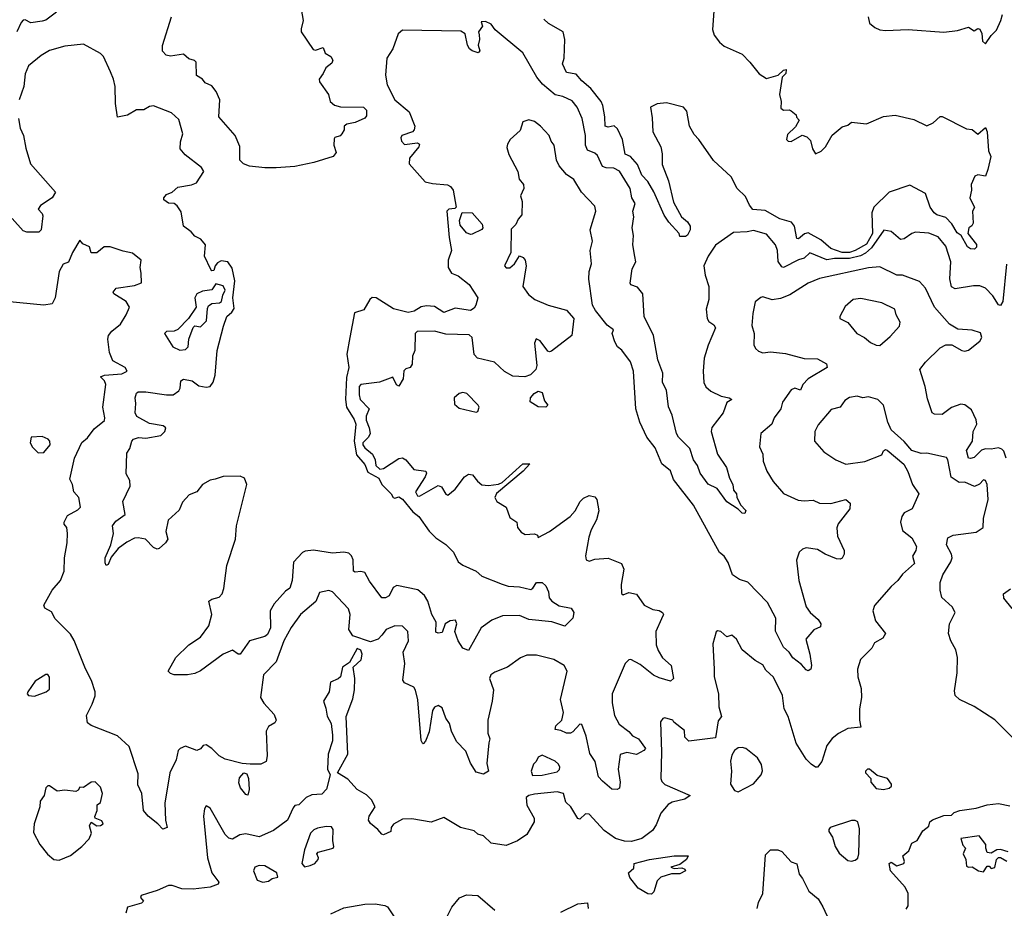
# Model space of a CAD drawing. Extents: x 1995161 to 2088924, y 769148 to 906007.
# Tile 45 of 256: x 2035246 to 2040465, y 773537 to 778250. Entities that reach past the tile are written whole.
import ezdxf

# ---------------------------------------------------------------- set-up
doc = ezdxf.new("R2010")
doc.units = 0

msp = doc.modelspace()

# ---------------------------------------------------------------- linework, layer by layer
at = {"layer": '0CON20XD'}
for points in [[(2035440.9, 778289.2), (2035385, 778247.3), (2035365, 778241.1), (2035305, 778233.7), (2035275, 778248.5), (2035265, 778246.7), (2035253.5, 778235), (2035231.1, 778185)], [(2036738, 778305), (2036748, 778245), (2036738.7, 778201.3), (2036738, 778185), (2036801.2, 778091.2), (2036815, 778087.8), (2036855, 778101.4), (2036865, 778072.2), (2036895, 778053.9), (2036906.8, 778035), (2036900, 778020), (2036868.2, 777995), (2036855.4, 777964.6), (2036832.9, 777935), (2036835, 777920), (2036882.2, 777852.2), (2036892.5, 777815), (2036915, 777795.8), (2036946.7, 777786.7), (2037068, 777785), (2037085, 777769.4), (2037085, 777739.4), (2037075, 777728.2), (2037025, 777704.7), (2036980, 777695), (2036965.8, 777685), (2036965.8, 777665), (2036954.2, 777645), (2036945, 777634.2), (2036916.7, 777625), (2036913, 777617), (2036911.4, 777585), (2036923.1, 777545), (2036907.8, 777525), (2036805, 777491.9), (2036705, 777470.8), (2036606.3, 777463.7), (2036545, 777463.3), (2036465, 777472.5), (2036432.5, 777485), (2036413.1, 777505), (2036412.3, 777577.7)], [(2038926.2, 778295), (2038917.5, 778197.5), (2038926.8, 778166.8), (2038955, 778130), (2038980, 778110), (2039075, 778066), (2039116.7, 778025), (2039165, 777962.5), (2039205, 777937.5), (2039266.7, 777955), (2039295, 777982.9), (2039308, 777985), (2039306.5, 777965), (2039287.1, 777945), (2039273, 777853), (2039282.5, 777815), (2039280.7, 777780.7), (2039295, 777770), (2039325, 777772.5), (2039335, 777766.7), (2039362.5, 777745), (2039363, 777733), (2039377.5, 777717.5), (2039358.8, 777681.2), (2039315, 777640), (2039310, 777615), (2039320, 777605), (2039335, 777603.3), (2039393.3, 777636.7), (2039418.8, 777628.8), (2039438.3, 777608.3), (2039447.5, 777565), (2039465, 777537.5), (2039495, 777552.9), (2039518, 777575), (2039552.2, 777637.8), (2039605, 777682), (2039635, 777690.8), (2039655, 777706.7), (2039735, 777697.5), (2039825, 777735.6), (2039887.2, 777742.8), (2039985, 777720), (2040055, 777686.8), (2040088.1, 777701.9), (2040124.3, 777735.7), (2040135, 777735.8), (2040265, 777670), (2040295, 777667.5), (2040325, 777642.5), (2040365, 777677.1), (2040373.5, 777655), (2040380.9, 777555), (2040393.7, 777525), (2040377.5, 777455), (2040365, 777419.4), (2040325, 777426.7), (2040309.6, 777420.4), (2040289.4, 777375), (2040290.5, 777345), (2040281.4, 777305), (2040307.1, 777252.9), (2040296.2, 777233.8), (2040299.3, 777170.7), (2040293, 777157), (2040277.5, 777145), (2040271.2, 777115), (2040318.2, 777058.2), (2040317.2, 777042.8), (2040306.5, 777033.5), (2040285, 777034.4), (2040270, 777045), (2040236.2, 777105), (2040215, 777120), (2040187.4, 777167.4), (2040155, 777200.9), (2040106.7, 777215), (2040093.1, 777225), (2040071.5, 777255), (2040047.9, 777327.9), (2039965, 777372), (2039855, 777334.2), (2039774.2, 777255.8), (2039762.3, 777225), (2039765.6, 777115), (2039735, 777060), (2039675.1, 777024.9), (2039645, 777014.3), (2039605, 777015.4), (2039545, 777036.7), (2039491.7, 777081.7), (2039425, 777118.6), (2039406.6, 777113.4), (2039375, 777087.9), (2039365, 777088.6), (2039353.2, 777155), (2039336.2, 777175), (2039275, 777192.8), (2039197.8, 777237.8), (2039132.9, 777242.9), (2039115, 777265.2), (2039092.6, 777312.6), (2039049.8, 777355), (2039016.8, 777416.8), (2038923.8, 777503.8), (2038845.2, 777615), (2038820.3, 777640.3), (2038795.9, 777685), (2038781.8, 777765), (2038765, 777786.2), (2038675, 777809.3), (2038625, 777803.9), (2038588.9, 777785), (2038598.6, 777728.6), (2038601.2, 777655), (2038644.3, 777575), (2038652.4, 777537.6), (2038652, 777482), (2038685.8, 777395), (2038711.7, 777281.7), (2038753.6, 777203.6), (2038785, 777177.1), (2038799.4, 777155), (2038799.2, 777135), (2038785, 777106.7), (2038775, 777100), (2038745, 777100), (2038742.5, 777115), (2038687.5, 777175), (2038662.4, 777212.4), (2038607.3, 777337.3), (2038575, 777392), (2038544.4, 777425), (2038521.4, 777481.4), (2038484.1, 777524.1), (2038455, 777537.1), (2038441.6, 777615), (2038415, 777670.8), (2038396.9, 777686.9), (2038365, 777679.6), (2038349.4, 777685), (2038348.1, 777735), (2038337.3, 777795), (2038328, 777815), (2038273.9, 777885), (2038225.2, 777925), (2038195, 777960.7), (2038145, 777970.5), (2038124.1, 778015.9), (2038132.4, 778045), (2038135.8, 778144.2), (2038126.9, 778185), (2038049.3, 778229.3), (2038025, 778252.4)], [(2039744.2, 778265), (2039750.9, 778230.9), (2039778.2, 778208.2), (2039805, 778195.8), (2039835, 778192), (2039955, 778197.2), (2040145, 778183.6), (2040216.8, 778193.2), (2040275, 778209.2), (2040305, 778190.8), (2040325, 778203.3), (2040335, 778200), (2040345, 778176.7), (2040348.8, 778135), (2040365, 778122.5), (2040395, 778166.7), (2040423.3, 778195), (2040447.1, 778245), (2040455, 778276.7)], [(2036412.3, 777577.7), (2036387.5, 777635), (2036301.4, 777735), (2036306.5, 777825), (2036288.1, 777868.1), (2036265, 777898.2), (2036230, 777915), (2036215, 777934.2), (2036183.6, 777953.6), (2036180.8, 778025), (2036173.2, 778033.2), (2036142.4, 778042.4), (2036115, 778067.5), (2036045, 778055.8), (2036022.4, 778062.4), (2036002.4, 778082.4), (2036003.6, 778113.6), (2036050.5, 778265)], [(2040477, 776953), (2040456.8, 776755), (2040445.5, 776734.5), (2040435, 776737.1), (2040404.6, 776785), (2040365, 776825.3), (2040335, 776838), (2040302.5, 776837.5), (2040205, 776822.4), (2040185, 776832.5), (2040176, 776875), (2040181, 776965), (2040155, 777048.1), (2040115, 777097.3), (2040065, 777117.3), (2039995, 777122.5), (2039974.7, 777115.3), (2039935, 777086.7), (2039915, 777083.3), (2039865, 777126.9), (2039825.7, 777134.3), (2039760.2, 777039.8), (2039728.8, 777011.2), (2039702.4, 776997.6), (2039645, 776982.3), (2039565, 776982.3), (2039525, 776975.4), (2039435, 777013.8), (2039405, 776985.3), (2039373.6, 776976.4), (2039295, 776935.3), (2039285, 776939.6), (2039266.7, 776966.7), (2039262.4, 777025), (2039252.1, 777055), (2039205, 777111.9), (2039135, 777132.2), (2039102, 777125), (2039029.7, 777120.3), (2038935, 777053.1), (2038894.5, 776995), (2038872.3, 776945), (2038879.6, 776895), (2038898.4, 776835), (2038899.6, 776765), (2038885.4, 776715), (2038889.5, 776665), (2038898.5, 776648.5), (2038925, 776631.1), (2038934.5, 776615), (2038895, 776524), (2038874.4, 776455), (2038868, 776385), (2038872.9, 776325), (2038883.2, 776303.2), (2038910.3, 776280.3), (2038965, 776253.5), (2039007.5, 776245), (2039020, 776235), (2038995, 776220), (2038975, 776164.3), (2038915, 776086.2), (2038910.5, 776065), (2038945.6, 775945), (2038991.9, 775875), (2039008.3, 775818.3), (2039025.8, 775785), (2039029.2, 775755), (2039045.6, 775735), (2039047.3, 775717.3), (2039066.6, 775676.6), (2039095, 775646.2), (2039090, 775630), (2039075, 775632.5), (2039053.6, 775653.6), (2038995, 775692.5), (2038943.9, 775763.9), (2038895, 775786.9), (2038853.8, 775845), (2038838.1, 775885), (2038818.4, 775915), (2038797.7, 775975), (2038738.9, 776035), (2038726.9, 776055), (2038705, 776152), (2038684.3, 776195.7), (2038674.5, 776285), (2038652.5, 776325), (2038655.4, 776375), (2038628.4, 776445), (2038605.3, 776575.3), (2038555.4, 776675), (2038548.6, 776795), (2038521.1, 776831.1), (2038485, 776843.1), (2038481.5, 776851.5), (2038492.1, 776927.9), (2038511.2, 776965), (2038506.2, 776993.8), (2038496.7, 777055), (2038500.4, 777105), (2038492.1, 777145), (2038501.5, 777205), (2038495.6, 777235), (2038508.5, 777275), (2038490.9, 777305), (2038482, 777355), (2038425, 777445.5), (2038395, 777461.8), (2038354.2, 777464.2), (2038335, 777471.5), (2038309.2, 777529.2), (2038295, 777541.1), (2038255, 777557.1), (2038244.6, 777585), (2038244.6, 777635.4), (2038227.6, 777725), (2038201.8, 777785), (2038175, 777820), (2038125, 777842.2), (2038085, 777850.5), (2038018, 777908), (2037987.3, 777945), (2037913.7, 778073.7), (2037765.6, 778195.6), (2037745, 778226.2), (2037715, 778240), (2037691.7, 778238.3), (2037700, 778215), (2037678.8, 778185), (2037681.2, 778168.8)], [(2037681.2, 778168.8), (2037684, 778145), (2037676, 778115), (2037686, 778084), (2037675.5, 778074.5), (2037645, 778084.1), (2037631.2, 778095), (2037620.4, 778115), (2037606.9, 778175), (2037585, 778189.5), (2037275, 778193.3), (2037252.2, 778175), (2037223.2, 778095), (2037191.4, 778045), (2037185.3, 777955), (2037193.4, 777905), (2037235, 777824.2), (2037311.1, 777761.1), (2037340, 777685), (2037337.5, 777665), (2037328, 777655), (2037272.5, 777635), (2037266.4, 777623.6), (2037269.1, 777605), (2037285, 777588.2), (2037355, 777596.7), (2037365, 777590), (2037362.5, 777575), (2037311.9, 777515), (2037311, 777485), (2037395, 777390), (2037435, 777380.3), (2037513.1, 777373.1), (2037529.4, 777365), (2037544.3, 777345), (2037560, 777255), (2037552.5, 777247.5), (2037520, 777245), (2037510, 777235), (2037522.3, 777095), (2037534.5, 777025), (2037517.8, 776975), (2037517.8, 776935), (2037534.7, 776904.7), (2037571.1, 776891.1), (2037628.4, 776845), (2037674, 776775), (2037664.8, 776735), (2037655, 776718.9), (2037635, 776706.7), (2037555, 776720.4), (2037495, 776697.1), (2037445, 776728.6), (2037402.7, 776732.7), (2037375, 776726.4), (2037336.3, 776703.7), (2037305, 776697.2), (2037226.8, 776716.8), (2037135, 776773.8), (2037115, 776776), (2037102.5, 776765), (2037069.6, 776710.4), (2037021.2, 776695), (2036995.4, 776564.6), (2036980.9, 776475), (2036991.5, 776405), (2036978.8, 776351.2), (2036972.3, 776235), (2036978.8, 776195), (2037019.5, 776129.5), (2037028.4, 776105), (2037019.7, 776015), (2037031.7, 775941.7), (2037075, 775890), (2037090.7, 775850.7), (2037149, 775819), (2037165, 775784), (2037214.3, 775735), (2037225.9, 775715.9), (2037235, 775712), (2037255, 775720), (2037275, 775706.9), (2037329.4, 775639.4), (2037361.9, 775615), (2037417.4, 775537.4), (2037452.3, 775502.3), (2037505, 775466.7), (2037545.7, 775425), (2037570.8, 775375), (2037595, 775356.9), (2037665, 775324.2), (2037695, 775298.1), (2037804.3, 775255.7), (2037835, 775245.5), (2037895, 775241.5), (2037955, 775228.1), (2037965.7, 775235), (2037985, 775265.6), (2038015, 775264.3), (2038035, 775246.7), (2038049.2, 775215), (2038053.1, 775183.1), (2038067.1, 775165), (2038105, 775141.9), (2038169.3, 775129.3), (2038182.5, 775105), (2038177.5, 775075), (2038135, 775032.5), (2038066.1, 775056.1), (2037945, 775067.8), (2037895, 775089.7), (2037805, 775088.2), (2037749.2, 775065), (2037691.4, 775025), (2037625, 774903.3), (2037595, 774917.1), (2037570.5, 774955), (2037552.5, 775005), (2037563.5, 775045), (2037555.4, 775065.4), (2037527.8, 775062.2), (2037500.8, 775045), (2037485, 775000), (2037465, 774996), (2037451.4, 775001.4), (2037453.5, 775055), (2037430.9, 775095), (2037410.3, 775165), (2037392.7, 775195), (2037356, 775226), (2037245, 775249.1), (2037225, 775238.6), (2037205, 775194.5), (2037185, 775183.3), (2037165, 775184.3), (2037101.1, 775271.1), (2037075, 775318.2), (2037055, 775323.4), (2037025, 775320), (2037015.4, 775325.4), (2037013.8, 775385), (2037005, 775405.8), (2036990.5, 775420.5), (2036965, 775426.5), (2036905, 775421.1), (2036803.7, 775436.3), (2036759.5, 775430.5), (2036745, 775423.8), (2036698.2, 775371.8), (2036690.8, 775275), (2036678.2, 775235), (2036655, 775218.5), (2036595, 775152.3), (2036573.1, 775115), (2036575.8, 775025), (2036560.3, 774989.7), (2036545, 774978.1), (2036464.3, 774955), (2036415, 774885.6), (2036405, 774885.6), (2036375, 774905.8), (2036325, 774885.2), (2036205, 774795.7), (2036175, 774782.1), (2036135, 774775.2), (2036065, 774774.5), (2036045, 774782.5), (2036033.5, 774795), (2036073.6, 774866.4), (2036143.3, 774935), (2036205.3, 774974.7), (2036248.9, 775035), (2036264.5, 775095), (2036248.9, 775165), (2036265, 775176), (2036303.5, 775186.5), (2036319.2, 775205), (2036327.6, 775232.4), (2036344.5, 775355), (2036390.9, 775495), (2036395.4, 775565), (2036450, 775785), (2036437.8, 775817.8), (2036415, 775829.5), (2036325, 775827.8), (2036283, 775813), (2036255, 775806.7), (2036215, 775784.4), (2036185.6, 775745), (2036145, 775730.5), (2036109.2, 775690.8), (2036090.9, 775649.2), (2036033.3, 775595), (2036020.9, 775535), (2036031.8, 775495), (2036019.6, 775475), (2035985, 775444.4), (2035975, 775441.1), (2035955, 775451.2), (2035913.3, 775495), (2035875, 775502.2), (2035855, 775499.1), (2035815, 775479.6), (2035768.5, 775445), (2035731, 775399), (2035715, 775359.4), (2035705, 775355.7), (2035698.5, 775368.5), (2035699.4, 775395), (2035728.8, 775465), (2035743.1, 775525), (2035738.1, 775565), (2035755, 775590), (2035805.7, 775625), (2035793.3, 775695), (2035831.4, 775775), (2035830, 775805), (2035810.8, 775840.8), (2035815, 775950), (2035830, 775975), (2035840.8, 776015), (2035850, 776025), (2035876.7, 776033.3), (2035915, 776030.8), (2035994.4, 776045), (2036015.4, 776065), (2036020.6, 776085), (2036006.4, 776096.3), (2035935, 776107.3), (2035866.5, 776145), (2035857.8, 776165), (2035862.2, 776215), (2035857.5, 776245), (2035865, 776268.1), (2035875, 776275.3), (2035914.4, 776275.6), (2036025, 776259.8), (2036059.1, 776260.9), (2036089.4, 776280.6), (2036096.5, 776295), (2036099.8, 776335), (2036115, 776342.6), (2036160, 776335), (2036195, 776308), (2036235, 776300), (2036256.2, 776303.8), (2036272, 776328), (2036281.6, 776365), (2036292.9, 776495), (2036326.7, 776625), (2036344.6, 776675), (2036371.4, 776698.6), (2036382.2, 776717.8), (2036376.1, 776775), (2036386.4, 776865), (2036372, 776932), (2036350, 776965), (2036315, 776970.5), (2036295, 776960.8), (2036282.2, 776945), (2036275, 776919.5), (2036265, 776917.5), (2036258.8, 776925), (2036225.5, 776995), (2036230.9, 777055), (2036205.7, 777085.7), (2036175, 777101.3), (2036155.2, 777125.1), (2036115.3, 777155), (2036101.3, 777231.3), (2036081.7, 777261.7), (2036065, 777274), (2036035, 777277.1), (2036010.8, 777295), (2036010.8, 777305), (2036025, 777322.5), (2036055, 777335.7), (2036085, 777361.9), (2036156.8, 777373.2), (2036182.5, 777385), (2036222.5, 777445), (2036210, 777465), (2036123.8, 777533.8), (2036096.9, 777565), (2036098.3, 777601.7), (2036111.5, 777645), (2036090.5, 777720.5), (2036050, 777755), (2035955, 777793.3), (2035935, 777789.1), (2035905, 777771.5), (2035865, 777771.8), (2035817, 777743), (2035765, 777732.5), (2035754.3, 777805), (2035751.9, 777895), (2035744.2, 777935), (2035727.5, 777972.5), (2035691.2, 778055), (2035675, 778070), (2035585, 778119.2), (2035485, 778109.4), (2035405, 778087.1), (2035359.4, 778060.6), (2035293.8, 778005), (2035275, 777962.5), (2035268.5, 777895), (2035243.5, 777825)], [(2035240, 777725), (2035248.8, 777675), (2035266.1, 777635), (2035278.5, 777568.5), (2035304.4, 777485), (2035435.8, 777335), (2035418.9, 777305), (2035356.9, 777265), (2035344.2, 777245), (2035365, 777222.5), (2035368.9, 777208.9), (2035359.5, 777135), (2035347.2, 777122.8), (2035283.4, 777123.4), (2035265, 777130), (2035206, 777195)], [(2040475.2, 775925), (2040461.9, 775961.9), (2040452.7, 775972.7), (2040435, 775978.6), (2040395, 775971.8), (2040365, 775974.1), (2040343.7, 775966.3), (2040305, 775928.4), (2040285, 775921.7), (2040275, 775924.5), (2040263.8, 775965), (2040295.9, 776015), (2040299.2, 776065), (2040319.2, 776105), (2040316.7, 776126.7), (2040290.9, 776180.9), (2040256.4, 776206.4), (2040235, 776210.9), (2040185, 776193.1), (2040135, 776155.6), (2040095, 776156.9), (2040083.5, 776165), (2040058.1, 776238.1), (2040045.6, 776305), (2040018, 776395), (2040046.6, 776433.4), (2040125, 776510), (2040155, 776525.8), (2040187.5, 776525), (2040240, 776495), (2040255, 776491.8), (2040275, 776497.3), (2040335.8, 776545), (2040345.8, 776565), (2040338.7, 776588.7), (2040295, 776603.8), (2040218.8, 776608.8), (2040175, 776634.2), (2040094.4, 776725), (2040046.9, 776825), (2040015, 776861.4), (2039926, 776894), (2039895, 776895.5), (2039805, 776939.1), (2039745, 776933.6), (2039485, 776876.4), (2039425, 776852.7), (2039328.7, 776791.3), (2039278.3, 776771.7), (2039235, 776764.4), (2039185, 776779.2), (2039175, 776776), (2039145, 776753.3), (2039132.3, 776692.3), (2039127.3, 776627.3), (2039139.4, 776585), (2039138, 776525), (2039145.7, 776505.7), (2039162.4, 776492.4), (2039185, 776482.9), (2039225, 776488.6), (2039305, 776478.5), (2039405, 776452.7), (2039475, 776450.5), (2039522, 776425), (2039525.7, 776404.3), (2039425, 776345.4), (2039398, 776315), (2039385, 776284.2), (2039355, 776295.4), (2039335, 776287.1), (2039288.9, 776221.1), (2039280, 776185), (2039245, 776138.1), (2039232.7, 776105), (2039173.8, 776055), (2039166.9, 775985), (2039184.4, 775945), (2039187.5, 775907.5), (2039205.5, 775855.5), (2039240.2, 775800.2), (2039295, 775736), (2039371.7, 775701.7), (2039405, 775697.5), (2039451.5, 775701.5), (2039485, 775685.7), (2039545, 775684.4), (2039625, 775705.3), (2039648.6, 775685), (2039646.9, 775655), (2039584.2, 775575.8), (2039577.1, 775555), (2039581.2, 775511.2), (2039615.5, 775435), (2039615.5, 775414.5), (2039605.7, 775394.3), (2039595, 775388.8), (2039575, 775391.1), (2039514.8, 775414.8), (2039475, 775439.1), (2039415, 775448.5), (2039395, 775441.9), (2039377.1, 775425), (2039363.1, 775383.1), (2039375.5, 775275), (2039415.5, 775135), (2039435.3, 775105.3), (2039478.1, 775068.1), (2039493.1, 775045), (2039490, 775030), (2039455, 775014.2), (2039413.3, 774965), (2039433.5, 774885), (2039442.9, 774825), (2039440, 774805), (2039425, 774796), (2039415, 774801.2), (2039390.2, 774830.2), (2039345, 774865.8), (2039324.3, 774895), (2039295, 774921.4), (2039252.5, 775007.5), (2039254.6, 775075), (2039209.2, 775159.2), (2039105, 775265.7), (2039060.9, 775280.9), (2039025, 775306.2), (2039001.2, 775371.2), (2038980, 775405), (2038955, 775424.2), (2038816.9, 775675), (2038711.2, 775811.2), (2038696.2, 775856.2), (2038650.6, 775895), (2038615, 775979.2), (2038570, 776035), (2038532.5, 776115), (2038511.5, 776185), (2038500, 776385), (2038484.2, 776435), (2038437.1, 776497.1), (2038415.5, 776515.5), (2038400.8, 776540.8), (2038386.7, 776585), (2038394.2, 776605), (2038359.8, 776629.8), (2038297.6, 776707.6), (2038282.9, 776735), (2038263.4, 776873.4), (2038265.5, 776915), (2038276.9, 776955), (2038270.4, 777025), (2038282.9, 777075), (2038270.8, 777135), (2038300.8, 777235), (2038295, 777261.2), (2038223.5, 777335), (2038182.7, 777402.7), (2038145, 777429.4), (2038105.6, 777475), (2038092.2, 777505), (2038079.2, 777585), (2038064, 777605), (2038052.9, 777635), (2038006.7, 777685), (2037975, 777709.4), (2037945, 777718.9), (2037912.5, 777707.5), (2037898.8, 777661.2), (2037845.8, 777615), (2037830.9, 777589.1), (2037828.8, 777571.2), (2037839.1, 777535), (2037886.6, 777445), (2037893.4, 777403.4), (2037915.7, 777375), (2037918, 777355), (2037901.2, 777315), (2037908.8, 777285), (2037907.5, 777215), (2037888, 777192), (2037875.8, 777164.2), (2037851.7, 777138.3), (2037849.2, 777015), (2037816.7, 776945), (2037825, 776934.2), (2037845, 776934.4), (2037869.4, 776955), (2037895, 776996.7), (2037915, 776988.8), (2037925, 776973.8), (2037930, 776945), (2037912.2, 776835), (2037942.6, 776792.6), (2037976.3, 776766.3), (2038046.7, 776735), (2038145, 776710), (2038183.3, 776665), (2038172.5, 776575), (2038065, 776492), (2038055, 776487.5), (2038045, 776492.5), (2038005, 776547.1), (2037983.6, 776556.4), (2037974.3, 776535), (2037987.8, 776415), (2037981.9, 776395), (2037964, 776376), (2037953.6, 776366.4), (2037923.6, 776356.4), (2037859.5, 776359.5), (2037815, 776384.6), (2037763.3, 776433.3), (2037672, 776455), (2037655, 776474.2), (2037644.4, 776565), (2037627.8, 776577.8), (2037505, 776581.2), (2037445, 776598.4), (2037353.8, 776596.2), (2037343.1, 776585), (2037339.8, 776495), (2037328.7, 776465), (2037326.7, 776423.3), (2037315.1, 776404.9), (2037292.8, 776397.2), (2037283, 776387), (2037278.6, 776345), (2037255, 776306.7), (2037242.9, 776312.9), (2037224.7, 776354.7), (2037152.7, 776327.3), (2037055, 776315.2), (2037046.4, 776305), (2037045, 776260), (2037051.2, 776235), (2037099.4, 776185), (2037083.5, 776146.5), (2037082.6, 776125), (2037099.4, 776085), (2037104.6, 776055), (2037094.9, 776035.1), (2037065, 776006), (2037064.8, 775994.8), (2037075, 775979.5), (2037115.8, 775945.8), (2037130.5, 775915), (2037134, 775885), (2037155, 775865.2), (2037175, 775869.3), (2037255, 775921.8), (2037275, 775925.9), (2037292.8, 775915), (2037335, 775863.9), (2037399.4, 775855), (2037403.1, 775845), (2037395.6, 775825), (2037344.5, 775745), (2037353.9, 775725), (2037365, 775722.2), (2037465, 775780), (2037482.3, 775772.3), (2037505, 775734), (2037515, 775728.1), (2037555, 775760.3), (2037603.9, 775826.1), (2037625, 775838.5), (2037646.4, 775836.4), (2037671.9, 775801.9), (2037695, 775783.2), (2037731.5, 775778.5), (2037784.1, 775785.9), (2037804, 775795), (2037913.3, 775895), (2037950, 775895), (2037915, 775854.5), (2037772.7, 775737.3), (2037765.2, 775715), (2037775.2, 775695), (2037825.1, 775665.1), (2037845, 775609.6), (2037880.5, 775585), (2037885, 775556.9), (2037905, 775531.9), (2037925, 775520), (2037975, 775522.5), (2037990, 775515), (2037995, 775503.3), (2038055, 775534.5), (2038164.5, 775615), (2038189.7, 775645), (2038217.5, 775695), (2038235, 775711.9), (2038265, 775725.5), (2038295, 775718.7), (2038305.3, 775704.7), (2038315.9, 775644.1), (2038303.4, 775596.6), (2038275.5, 775545), (2038262.9, 775505), (2038244.4, 775405.6), (2038248.8, 775385), (2038265, 775377.5), (2038295, 775389.2), (2038365, 775394.4), (2038435.3, 775365.3), (2038448.5, 775335), (2038434.6, 775254.6), (2038436.4, 775206.4), (2038445, 775200), (2038475, 775212.5), (2038515, 775202.5), (2038555.8, 775145), (2038601.7, 775121.7), (2038635, 775115.5), (2038652.9, 775105), (2038657.8, 775095), (2038647.7, 775072.3), (2038617.3, 775005), (2038620.4, 774935), (2038629.5, 774905), (2038652.5, 774865), (2038700, 774825), (2038710.8, 774755), (2038695, 774742.2), (2038635, 774758.5), (2038605, 774773.9), (2038535, 774829.4), (2038485, 774856.3), (2038474.5, 774855.5), (2038454.6, 774835.4), (2038385.9, 774675), (2038386.2, 774626.2), (2038398.9, 774558.9), (2038422.8, 774512.8), (2038475, 774474.7), (2038495, 774452.2), (2038525.8, 774435.8), (2038562.9, 774385), (2038555, 774373.6), (2038515, 774352.7), (2038465, 774362.9), (2038428.2, 774351.8), (2038417.5, 774275), (2038429.1, 774205), (2038425, 774173.3), (2038413.9, 774166.1), (2038385, 774169.1), (2038335, 774211.4), (2038314.3, 774235), (2038295.9, 774315.9), (2038267.8, 774357.8), (2038249.1, 774449.1), (2038225, 774512.5), (2038215, 774514), (2038177.7, 774472.3), (2038165, 774465.7), (2038145, 774465.7), (2038115, 774480.7), (2038084.7, 774485), (2038088.6, 774505), (2038119.2, 774535), (2038128.5, 774575), (2038111.9, 774645), (2038147.5, 774795), (2038132, 774825), (2038077.1, 774857.1), (2037985, 774880), (2037935, 774878.6), (2037901.2, 774865), (2037832, 774815), (2037765, 774789.5), (2037743.3, 774775), (2037736.8, 774755), (2037758.2, 774695), (2037750.8, 774635), (2037727.1, 774535), (2037727.8, 774465), (2037738.1, 774435), (2037732.9, 774415)], [(2037635, 777110), (2037615, 777119.2), (2037580.8, 777160.8), (2037577.7, 777185), (2037592, 777228), (2037645, 777226.2), (2037697.3, 777165), (2037700.8, 777145), (2037695, 777136.7), (2037645, 777112.9), (2037635, 777110)], [(2037732.9, 774415), (2037722.2, 774305), (2037731.2, 774265), (2037705, 774247.5), (2037665, 774258.8), (2037635, 774306.7), (2037610.6, 774370.6), (2037560.7, 774420.7), (2037535.6, 774475.6), (2037525, 774516.2), (2037504.3, 774545), (2037485, 774600), (2037465, 774612), (2037445, 774604.2), (2037435, 774586), (2037417.4, 774472.6), (2037396.4, 774423.7), (2037385, 774408.8), (2037381.9, 774411.9), (2037375, 774427.5), (2037357.1, 774642.9), (2037345, 774693.3), (2037335, 774710), (2037285, 774732.5), (2037277, 774747), (2037287.8, 774835), (2037277.9, 774895), (2037307.8, 774955), (2037303.1, 775005), (2037275, 775032.9), (2037235, 775034.4), (2037189.2, 775015), (2037165.3, 774984.7), (2037146, 774965), (2037105, 774950.3), (2037011.4, 774981.4), (2036991.2, 775015), (2036998.5, 775095), (2036988.6, 775125), (2036905, 775215.8), (2036885, 775222.5), (2036835, 775211.2), (2036815.6, 775164.4), (2036735.3, 775094.7), (2036684.7, 775025.3), (2036645.4, 774955), (2036606.3, 774843.7), (2036538.9, 774775), (2036522.2, 774655), (2036540.6, 774625), (2036594.5, 774565), (2036605.9, 774534.1), (2036598.8, 774521.2), (2036565, 774501.3), (2036553.4, 774476.6), (2036557.9, 774345), (2036552.1, 774315), (2036525, 774301.1), (2036468.3, 774301.7), (2036425, 774304.7), (2036335, 774327.5), (2036304.3, 774345), (2036265, 774384.2), (2036235, 774404), (2036218.8, 774401.2), (2036205, 774383.3), (2036185, 774373.8), (2036125, 774397.5), (2036096.7, 774385), (2036085.8, 774374.2), (2036075.8, 774325), (2036041.4, 774255), (2036015.6, 774095), (2036019.5, 774005), (2036028.6, 773965), (2036005, 773956), (2035978.8, 773985), (2035927.5, 774025), (2035903.1, 774055), (2035893.5, 774145), (2035871.9, 774191.9), (2035875, 774250), (2035825.8, 774395), (2035765, 774452), (2035625, 774505.6), (2035605, 774521.2), (2035599.8, 774560.2), (2035630.9, 774619.1), (2035646.6, 774663.4), (2035646.2, 774685), (2035626.2, 774745), (2035595, 774807.1), (2035535, 774958), (2035515, 774990), (2035435, 775072.5), (2035415, 775110), (2035379.1, 775129.1), (2035374.6, 775145), (2035417.9, 775225), (2035462.5, 775275), (2035482.7, 775325), (2035482.9, 775395), (2035498.2, 775475), (2035499.5, 775525), (2035495.7, 775555.7), (2035482.5, 775575), (2035482.5, 775585), (2035500.3, 775619.7), (2035555, 775649.4), (2035568.3, 775665), (2035558.9, 775715), (2035533.3, 775745), (2035526.7, 775785), (2035512, 775812), (2035536.1, 775925), (2035575, 776007.5), (2035605, 776032.5), (2035640.5, 776079.5), (2035695.9, 776124.1), (2035697.3, 776137.3), (2035686.4, 776195), (2035702.4, 776315), (2035695.2, 776335.2), (2035674.8, 776355.2), (2035695, 776364.6), (2035787.7, 776372.3), (2035816, 776385), (2035805.8, 776405), (2035740.3, 776440.3), (2035722.9, 776485), (2035714.2, 776555.8), (2035717.5, 776575), (2035735, 776597.5), (2035780, 776635), (2035811.4, 776685), (2035827.5, 776725), (2035810, 776755), (2035746, 776795), (2035741.2, 776805), (2035757.5, 776825), (2035855, 776839.6), (2035891.4, 776855), (2035890.8, 776905), (2035884, 776935), (2035890, 776975), (2035845, 777011.9), (2035795, 777021.5), (2035725, 777045.5), (2035694.6, 777045.4), (2035655, 777013.8), (2035625, 777012.5), (2035616.2, 777045), (2035580.8, 777060.8), (2035565, 777081.2), (2035525.5, 777015), (2035505.4, 776964.6), (2035477.3, 776952.7), (2035456.3, 776913.7), (2035433.6, 776775), (2035417.7, 776742.3), (2035374.6, 776735.4), (2035175, 776754.5)], [(2036095, 776497.4), (2036125, 776500.1), (2036138.8, 776515), (2036142.9, 776555), (2036165, 776616.6), (2036175, 776625.2), (2036205, 776621), (2036237.1, 776652.9), (2036241.3, 776718.7), (2036247.2, 776732.8), (2036265, 776744), (2036305, 776747.2), (2036315.1, 776754.9), (2036322.1, 776787.9), (2036335.6, 776815), (2036325, 776838.2), (2036285, 776849.3), (2036265, 776817.5), (2036215, 776810.4), (2036185, 776795.2), (2036174.3, 776775), (2036182.4, 776725), (2036140.6, 776665), (2036084, 776606), (2036065, 776597.9), (2036025, 776595.3), (2036014.6, 776585), (2036058.5, 776515), (2036095, 776497.4)], [(2039805, 776522), (2039860.9, 776569.1), (2039909.2, 776625), (2039912.9, 776645), (2039891.9, 776685), (2039885.6, 776715), (2039815, 776747.9), (2039705, 776770.6), (2039663.8, 776765), (2039621.5, 776728.5), (2039592.5, 776675), (2039594, 776665), (2039635, 776643.8), (2039684, 776585), (2039723.3, 776565), (2039755, 776537.1), (2039785, 776523.8), (2039805, 776522)], [(2040535, 774416.2), (2040415, 774535.8), (2040305, 774607.5), (2040226.7, 774645), (2040204.2, 774665), (2040200.3, 774690.3), (2040215.5, 774785), (2040216.8, 774866.8), (2040207.6, 774907.6), (2040181.4, 774955), (2040169.2, 774995), (2040174, 775045), (2040204, 775105), (2040189.2, 775135), (2040134.3, 775185), (2040125.6, 775225), (2040125.6, 775265), (2040139.4, 775305), (2040181.9, 775375), (2040188.1, 775395), (2040185.7, 775415), (2040159.2, 775465), (2040165, 775501.2), (2040193.8, 775515), (2040315, 775532.5), (2040353.3, 775556.7), (2040355.4, 775605), (2040380, 775705), (2040374, 775785), (2040365.8, 775805), (2040355, 775808.9), (2040334.1, 775785.9), (2040306.4, 775773.6), (2040255, 775797.8), (2040225, 775795.7), (2040182.6, 775822.6), (2040166.1, 775916.1), (2040158.5, 775928.5), (2040055, 775950), (2040025, 775949.4), (2039974.5, 775964.5), (2039935, 776012), (2039866.2, 776075), (2039847.5, 776115), (2039824.2, 776205), (2039795, 776236), (2039745, 776249.2), (2039715, 776244), (2039685, 776253.1), (2039645, 776245.5), (2039620.2, 776229.8), (2039595, 776194.5), (2039548, 776182), (2039478.3, 776101.7), (2039460, 776065), (2039458.8, 776015), (2039507.6, 775957.6), (2039571.2, 775915), (2039625, 775893.1), (2039725, 775905.8), (2039815, 775942.5), (2039825, 775962.5), (2039835, 775970), (2039845, 775967.5), (2039932.3, 775892.3), (2039954.3, 775854.3), (2039978.6, 775785), (2040011.9, 775735), (2039977.1, 775655), (2039934.4, 775635), (2039921.9, 775615), (2039915.6, 775585), (2039925, 775540), (2039975, 775501.2), (2040000, 775455), (2039996.2, 775435), (2039978, 775405), (2039989.5, 775365), (2039925, 775309.2), (2039900, 775275), (2039865, 775243.5), (2039776.9, 775143.1), (2039767.5, 775115), (2039782.2, 775062.2), (2039835.5, 774995), (2039820.9, 774969.1), (2039777.8, 774945), (2039763.1, 774916.9), (2039703.1, 774856.9), (2039686.2, 774805), (2039688.5, 774765), (2039707, 774703), (2039707.8, 774655), (2039696.7, 774595), (2039697.8, 774535), (2039705, 774497.5), (2039635, 774490), (2039585.4, 774464.6), (2039551.8, 774438.2), (2039525, 774400), (2039498.6, 774315), (2039475, 774286.2), (2039465, 774286), (2039440.7, 774300.7), (2039415, 774327.5), (2039362.4, 774412.4), (2039320, 774555), (2039298.6, 774595), (2039290, 774665), (2039242.4, 774762.4), (2039200.6, 774800.6), (2039185, 774828.1), (2039145, 774851.5), (2039075, 774908), (2039045, 774963.8), (2039020, 774985), (2038995, 774977.5), (2038963.3, 775005), (2038945, 775008.6), (2038936.9, 775003.1), (2038920.8, 774939.2), (2038926.7, 774805), (2038927.5, 774765), (2038950, 774675), (2038952.1, 774605), (2038965.8, 774555), (2038948.6, 774531.4), (2038935, 774441.2), (2038793, 774423), (2038772.5, 774445), (2038769.3, 774479.3), (2038713.6, 774523.6), (2038707.5, 774535), (2038665, 774546.4), (2038655, 774542.9), (2038643.1, 774525), (2038648.1, 774365), (2038644.5, 774225), (2038649.4, 774209.4), (2038665, 774193.8), (2038800, 774135), (2038772.5, 774115), (2038705, 774100), (2038683, 774087), (2038645, 774041.2), (2038619.9, 773980.1), (2038600.2, 773949.8), (2038543, 773907), (2038489.1, 773890.9), (2038452.4, 773892.4), (2038405, 773906.5), (2038345, 773949.3), (2038265, 774035.6), (2038245, 774038.6), (2038215, 774010), (2038205, 774012.5), (2038166.8, 774075), (2038140.2, 774100.2), (2038128.9, 774145), (2038095.2, 774155.2), (2037975, 774143), (2037944.3, 774135), (2037931.1, 774125), (2037933.7, 774083.7), (2037972.9, 774015), (2037973.3, 773995), (2037935, 773927.8), (2037885, 773895.5), (2037825, 773870), (2037745, 773881.9), (2037705, 773920.8), (2037675, 773930.6), (2037655, 773948.6), (2037583.3, 773965), (2037495, 774018.8), (2037426.4, 773993.6), (2037325, 774011.4), (2037275, 774009.4), (2037226.7, 773983.3), (2037215.8, 773965), (2037213.8, 773945), (2037175, 773926.9), (2037165, 773930), (2037144.7, 773954.7), (2037105, 773986.9), (2037095.6, 774005), (2037099.4, 774025), (2037130, 774075), (2037111.7, 774111.7), (2037085, 774138), (2037035, 774166.7), (2036985, 774222.5), (2036930, 774255), (2036985.6, 774354.4), (2036976.7, 774555), (2037011.3, 774648.7), (2037021.4, 774695), (2037022.9, 774755), (2037013.8, 774815), (2037055.5, 774855), (2037062.2, 774885), (2037055, 774905.4), (2037034.4, 774915), (2036995, 774840), (2036957.5, 774815), (2036947.5, 774765), (2036935, 774753.3), (2036893.9, 774736.1), (2036886.2, 774685), (2036856.2, 774635), (2036869.1, 774599.1), (2036875.6, 774555.6), (2036897.8, 774517.8), (2036904.6, 774455), (2036903.6, 774425), (2036880.8, 774355), (2036877.5, 774275), (2036892.5, 774245), (2036872, 774168), (2036847.3, 774142.7), (2036795, 774138.2), (2036764.7, 774125.3), (2036725, 774085.8), (2036705, 774082), (2036695, 774070), (2036666.2, 774005), (2036590.9, 773949.1), (2036515, 773915.3), (2036445, 773932.5), (2036413.6, 773926.4), (2036375, 773904), (2036355, 773908), (2036335, 773928.1), (2036255, 774068.5), (2036235, 774080), (2036225.5, 774064.5), (2036220.4, 774025), (2036241.1, 773805), (2036263.9, 773725), (2036301.4, 773675), (2036298.1, 773665), (2036255, 773648.3), (2036165, 773638.1), (2036105, 773640.5), (2036055, 773657.7), (2036035, 773658.5), (2035975, 773630.6), (2035924.3, 773615.7), (2035890, 773605), (2035886.7, 773595), (2035902.5, 773575), (2035892.5, 773565), (2035817.5, 773542.5), (2035809.4, 773510.6)], [(2037665, 776167.5), (2037675, 776172.5), (2037681.2, 776195), (2037676.2, 776205), (2037617, 776267), (2037595, 776272), (2037575, 776268), (2037548.8, 776245), (2037550.5, 776210.5), (2037575, 776190), (2037665, 776167.5)], [(2038035, 776194.2), (2037995, 776196.2), (2037952.7, 776222.7), (2037953.3, 776245), (2037972.3, 776267.7), (2037995, 776280.3), (2038015, 776272.7), (2038027.6, 776227.6), (2038045.8, 776205), (2038035, 776194.2)], [(2035345, 775953.3), (2035375, 775954.2), (2035408, 775995), (2035405.8, 776015), (2035397.5, 776025), (2035365, 776038.9), (2035306.7, 776035), (2035302.5, 776005), (2035315, 775983.3), (2035345, 775953.3)], [(2040507, 775127), (2040462.3, 775182.3), (2040460, 775205), (2040498.5, 775231.5)], [(2035325, 774662.5), (2035385.8, 774685), (2035405, 774698.8), (2035403.6, 774763.6), (2035395, 774777.5), (2035385, 774777.5), (2035327.8, 774742.2), (2035288.8, 774685), (2035286.2, 774675), (2035293.3, 774665), (2035325, 774662.5)], [(2039055, 774154), (2039135, 774196.2), (2039176.2, 774245), (2039183.9, 774266.1), (2039178.8, 774298.8), (2039156.7, 774335), (2039095, 774383.8), (2039075, 774389.2), (2039055, 774387.5), (2039035, 774373.8), (2039020.7, 774349.3), (2039013.6, 774316.4), (2039018.9, 774265), (2039014.4, 774195), (2039035, 774162.5), (2039055, 774154)], [(2037965, 774241.9), (2038015, 774243.1), (2038095, 774261), (2038107.5, 774272.5), (2038110, 774285), (2038102, 774302), (2038085, 774316.7), (2038015, 774349.2), (2037995, 774338.8), (2037984.1, 774315.9), (2037968.8, 774301.2), (2037957.8, 774265), (2037965, 774241.9)], [(2036455, 774137.1), (2036445, 774140.4), (2036415.8, 774175), (2036407, 774203), (2036411.2, 774228.8), (2036435, 774254.5), (2036449.4, 774249.4), (2036458.7, 774225), (2036462.2, 774167.8), (2036455, 774137.1)], [(2039825, 774166.2), (2039855, 774174.2), (2039867.5, 774185), (2039867.5, 774195), (2039846.1, 774226.1), (2039791.4, 774241.4), (2039750, 774275), (2039740, 774275), (2039730, 774265), (2039730, 774255), (2039757.5, 774225), (2039757.5, 774205), (2039785, 774172.5), (2039825, 774166.2)], [(2035455, 773792), (2035515, 773816.2), (2035575.9, 773864.1), (2035614, 773905), (2035626, 773935), (2035616.2, 773975), (2035625, 773993.3), (2035654.4, 773974.4), (2035675, 773975.6), (2035688, 773985), (2035681.5, 774001.5), (2035646.7, 774015), (2035644.1, 774024.1), (2035656.2, 774055), (2035657.5, 774085), (2035675, 774097.5), (2035685.6, 774145), (2035675, 774178.8), (2035647.1, 774207.1), (2035625, 774206.2), (2035585, 774177.5), (2035565, 774180), (2035556.4, 774163.6), (2035543.8, 774156.2), (2035485, 774163.8), (2035445, 774157.5), (2035405, 774186.9), (2035395, 774186.5), (2035384.7, 774175.3), (2035375.4, 774135), (2035354.8, 774105.2), (2035352.4, 774075), (2035322.3, 773985), (2035319.2, 773939.2), (2035353.1, 773875), (2035394.5, 773824.5), (2035427.5, 773795), (2035455, 773792)], [(2039945, 773532.9), (2039955, 773550), (2039954.8, 773615), (2039939, 773649), (2039862.5, 773735), (2039854, 773775), (2039865, 773781.2), (2039895, 773762.5), (2039933.3, 773775), (2039936.7, 773785), (2039927.5, 773815), (2039958.1, 773841.9), (2039975, 773882.5), (2040003, 773897), (2040032.7, 773947.3), (2040065, 773972.5), (2040070, 773995), (2040084.4, 774005.6), (2040145, 774029.5), (2040185, 774030), (2040199.2, 774045), (2040228.8, 774055), (2040315, 774068), (2040375, 774086.3), (2040435, 774092.9), (2040495, 774080.8)], [(2039655, 773786), (2039675, 773792), (2039687.8, 773802.2), (2039694.3, 773825.7), (2039698, 773958), (2039689, 773995), (2039675, 774002.6), (2039655, 774001.8), (2039542.2, 773965), (2039534.4, 773955), (2039535.6, 773945), (2039554.4, 773915), (2039568.9, 773865), (2039589.4, 773829.4), (2039635, 773790), (2039655, 773786)], [(2036755, 773757.5), (2036785, 773764.2), (2036811.2, 773775), (2036827.5, 773795), (2036830.8, 773805), (2036821.9, 773825), (2036828, 773835), (2036906.9, 773855), (2036911.9, 773865), (2036905.8, 773895), (2036908.6, 773955), (2036898.6, 773968.6), (2036871.5, 773971.5), (2036825, 773961.9), (2036805, 773953.8), (2036787.5, 773935), (2036755, 773847.5), (2036742.5, 773775), (2036755, 773757.5)], [(2040485, 773836), (2040445, 773848), (2040425, 773846.7), (2040395, 773830), (2040375, 773832.5), (2040366.2, 773855), (2040366.7, 773875), (2040331.7, 773921.7), (2040235, 773906.7), (2040245, 773872.5), (2040260, 773855), (2040246.7, 773825), (2040261.2, 773795), (2040265, 773761.2), (2040275, 773754.2), (2040295, 773757.5), (2040327.5, 773735), (2040355, 773730)], [(2039154.5, 773535), (2039162.2, 773567.8), (2039184.5, 773615), (2039199.5, 773820.5), (2039225, 773846.2), (2039265, 773847.5), (2039285, 773838.1), (2039335, 773783.1), (2039365, 773772), (2039377.4, 773717.4), (2039395.6, 773695), (2039428.2, 773628.2), (2039477.8, 773587.8), (2039503.5, 773545), (2039615, 773304.2)], [(2038595, 773612.5), (2038575, 773613.1), (2038523.7, 773643.7), (2038479.8, 773699.8), (2038472.5, 773725), (2038500.7, 773749.3), (2038504, 773775), (2038585, 773796), (2038715.3, 773815.3), (2038788.8, 773815), (2038780.8, 773795), (2038745, 773769.2), (2038696.7, 773755), (2038715, 773748.8), (2038755, 773750.8), (2038772.5, 773745), (2038776, 773735), (2038745, 773718.9), (2038701.1, 773718.9), (2038645, 773702), (2038625, 773683.3), (2038608, 773625), (2038595, 773612.5)], [(2040355, 773730), (2040375, 773760), (2040385, 773760), (2040395, 773747.5), (2040415, 773752.5), (2040423.3, 773795), (2040435, 773806.7), (2040445, 773806.7), (2040477.7, 773787.7)], [(2036535, 773675.7), (2036565, 773680.8), (2036585, 773694.2), (2036615, 773702.5), (2036608.8, 773725), (2036545, 773762.5), (2036515, 773764.4), (2036492, 773755), (2036485.6, 773735), (2036505.6, 773685.6), (2036535, 773675.7)], [(2037505, 773480), (2037536.7, 773543.3), (2037578.2, 773591.8), (2037615, 773608.7), (2037675, 773604.5), (2037765, 773526.2)], [(2036895, 773508.1), (2036965, 773538.9), (2037075, 773559.7), (2037129.9, 773559.9), (2037182.2, 773552.2), (2037195, 773544), (2037230.9, 773490.9)], [(2038114.1, 773515.9), (2038205, 773560), (2038256.1, 773566.1), (2038258.8, 773535)]]:
    msp.add_lwpolyline(points, dxfattribs=at)

doc.saveas('drawing.dxf')
